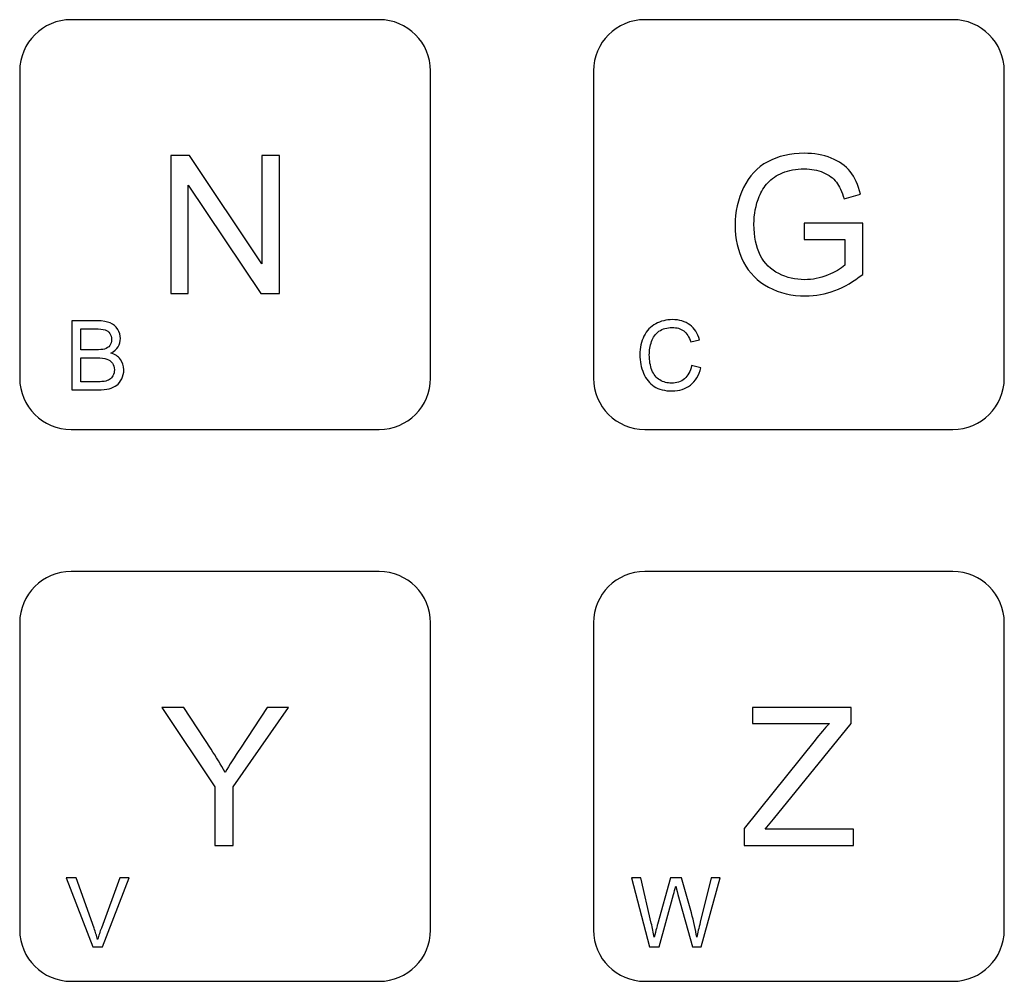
# Model space of a CAD drawing. Header units: millimetres. Extents: x 7143 to 9546, y -1575 to -869.
# Tile 63 of 94: x 7482 to 7518, y -1094 to -1059. Entities that reach past the tile are written whole.
import ezdxf

# ---------------------------------------------------------------- set-up
doc = ezdxf.new("R2010")
doc.units = ezdxf.units.MM
doc.header["$LTSCALE"] = 3

msp = doc.modelspace()

# ---------------------------------------------------------------- linework, layer by layer
at = {"linetype": 'Continuous', "lineweight": 30}
for points, knots in [([(7483.834, -1059.047), (7483.834, -1059.047), (7495.112, -1059.047), (7495.112, -1059.047), (7495.112, -1059.047), (7496.146, -1059.047), (7496.992, -1059.891), (7496.992, -1060.923), (7496.992, -1060.923), (7496.992, -1060.923), (7496.992, -1072.172), (7496.992, -1072.172), (7496.992, -1072.172), (7496.992, -1073.204), (7496.146, -1074.047), (7495.112, -1074.047), (7495.112, -1074.047), (7495.112, -1074.047), (7483.834, -1074.047), (7483.834, -1074.047), (7483.834, -1074.047), (7482.799, -1074.047), (7481.954, -1073.204), (7481.954, -1072.172), (7481.954, -1072.172), (7481.954, -1072.172), (7481.954, -1060.923), (7481.954, -1060.923), (7481.954, -1060.923), (7481.954, -1059.891), (7482.799, -1059.047), (7483.834, -1059.047)], [0, 0, 0, 0, 0.111111, 0.111111, 0.111111, 0.111111, 0.222222, 0.222222, 0.222222, 0.222222, 0.333333, 0.333333, 0.333333, 0.333333, 0.444444, 0.444444, 0.444444, 0.444444, 0.555556, 0.555556, 0.555556, 0.555556, 0.666667, 0.666667, 0.666667, 0.666667, 0.777778, 0.777778, 0.777778, 0.777778, 1, 1, 1, 1]), ([(7504.834, -1059.047), (7504.834, -1059.047), (7516.112, -1059.047), (7516.112, -1059.047), (7516.112, -1059.047), (7517.146, -1059.047), (7517.992, -1059.891), (7517.992, -1060.923), (7517.992, -1060.923), (7517.992, -1060.923), (7517.992, -1072.172), (7517.992, -1072.172), (7517.992, -1072.172), (7517.992, -1073.204), (7517.146, -1074.047), (7516.112, -1074.047), (7516.112, -1074.047), (7516.112, -1074.047), (7504.834, -1074.047), (7504.834, -1074.047), (7504.834, -1074.047), (7503.8, -1074.047), (7502.954, -1073.204), (7502.954, -1072.172), (7502.954, -1072.172), (7502.954, -1072.172), (7502.954, -1060.923), (7502.954, -1060.923), (7502.954, -1060.923), (7502.954, -1059.891), (7503.8, -1059.047), (7504.834, -1059.047)], [0, 0, 0, 0, 0.111111, 0.111111, 0.111111, 0.111111, 0.222222, 0.222222, 0.222222, 0.222222, 0.333333, 0.333333, 0.333333, 0.333333, 0.444444, 0.444444, 0.444444, 0.444444, 0.555556, 0.555556, 0.555556, 0.555556, 0.666667, 0.666667, 0.666667, 0.666667, 0.777778, 0.777778, 0.777778, 0.777778, 1, 1, 1, 1]), ([(7487.483, -1069.073), (7487.483, -1069.073), (7487.483, -1064.022), (7487.483, -1064.022), (7487.483, -1064.022), (7487.483, -1064.022), (7488.17, -1064.022), (7488.17, -1064.022), (7488.17, -1064.022), (7488.17, -1064.022), (7490.82, -1067.987), (7490.82, -1067.987), (7490.82, -1067.987), (7490.82, -1067.987), (7490.82, -1064.022), (7490.82, -1064.022), (7490.82, -1064.022), (7490.82, -1064.022), (7491.462, -1064.022), (7491.462, -1064.022), (7491.462, -1064.022), (7491.462, -1064.022), (7491.462, -1069.073), (7491.462, -1069.073), (7491.462, -1069.073), (7491.462, -1069.073), (7490.776, -1069.073), (7490.776, -1069.073), (7490.776, -1069.073), (7490.776, -1069.073), (7488.125, -1065.108), (7488.125, -1065.108), (7488.125, -1065.108), (7488.125, -1065.108), (7488.125, -1069.073), (7488.125, -1069.073), (7488.125, -1069.073), (7488.125, -1069.073), (7487.483, -1069.073), (7487.483, -1069.073)], [0, 0, 0, 0, 0.090909, 0.090909, 0.090909, 0.090909, 0.181818, 0.181818, 0.181818, 0.181818, 0.272727, 0.272727, 0.272727, 0.272727, 0.363636, 0.363636, 0.363636, 0.363636, 0.454545, 0.454545, 0.454545, 0.454545, 0.545455, 0.545455, 0.545455, 0.545455, 0.636364, 0.636364, 0.636364, 0.636364, 0.727273, 0.727273, 0.727273, 0.727273, 0.818182, 0.818182, 0.818182, 0.818182, 1, 1, 1, 1]), ([(7510.67, -1067.091), (7510.67, -1067.091), (7510.67, -1066.498), (7510.67, -1066.498), (7510.67, -1066.498), (7510.67, -1066.498), (7512.808, -1066.498), (7512.808, -1066.498), (7512.808, -1066.498), (7512.808, -1066.498), (7512.808, -1068.37), (7512.808, -1068.37), (7512.808, -1068.37), (7512.48, -1068.631), (7512.141, -1068.829), (7511.792, -1068.96), (7511.792, -1068.96), (7511.443, -1069.092), (7511.084, -1069.158), (7510.717, -1069.158), (7510.717, -1069.158), (7510.221, -1069.158), (7509.771, -1069.052), (7509.365, -1068.839), (7509.365, -1068.839), (7508.96, -1068.628), (7508.654, -1068.32), (7508.448, -1067.919), (7508.448, -1067.919), (7508.241, -1067.516), (7508.137, -1067.067), (7508.137, -1066.572), (7508.137, -1066.572), (7508.137, -1066.081), (7508.24, -1065.622), (7508.445, -1065.195), (7508.445, -1065.195), (7508.651, -1064.769), (7508.946, -1064.453), (7509.332, -1064.247), (7509.332, -1064.247), (7509.718, -1064.04), (7510.162, -1063.937), (7510.666, -1063.937), (7510.666, -1063.937), (7511.03, -1063.937), (7511.361, -1063.996), (7511.656, -1064.114), (7511.656, -1064.114), (7511.951, -1064.233), (7512.183, -1064.398), (7512.349, -1064.608), (7512.349, -1064.608), (7512.518, -1064.82), (7512.645, -1065.096), (7512.732, -1065.436), (7512.732, -1065.436), (7512.732, -1065.436), (7512.128, -1065.601), (7512.128, -1065.601), (7512.128, -1065.601), (7512.052, -1065.344), (7511.958, -1065.142), (7511.846, -1064.994), (7511.846, -1064.994), (7511.733, -1064.847), (7511.573, -1064.729), (7511.364, -1064.641), (7511.364, -1064.641), (7511.156, -1064.553), (7510.924, -1064.508), (7510.669, -1064.508), (7510.669, -1064.508), (7510.365, -1064.508), (7510.101, -1064.555), (7509.878, -1064.648), (7509.878, -1064.648), (7509.655, -1064.741), (7509.477, -1064.864), (7509.339, -1065.016), (7509.339, -1065.016), (7509.203, -1065.168), (7509.097, -1065.335), (7509.022, -1065.516), (7509.022, -1065.516), (7508.893, -1065.83), (7508.829, -1066.169), (7508.829, -1066.535), (7508.829, -1066.535), (7508.829, -1066.986), (7508.906, -1067.364), (7509.06, -1067.668), (7509.06, -1067.668), (7509.216, -1067.972), (7509.441, -1068.197), (7509.737, -1068.344), (7509.737, -1068.344), (7510.033, -1068.491), (7510.347, -1068.565), (7510.68, -1068.565), (7510.68, -1068.565), (7510.969, -1068.565), (7511.251, -1068.509), (7511.526, -1068.397), (7511.526, -1068.397), (7511.802, -1068.284), (7512.01, -1068.166), (7512.152, -1068.037), (7512.152, -1068.037), (7512.152, -1068.037), (7512.152, -1067.091), (7512.152, -1067.091), (7512.152, -1067.091), (7512.152, -1067.091), (7510.67, -1067.091), (7510.67, -1067.091)], [0, 0, 0, 0, 0.033333, 0.033333, 0.033333, 0.033333, 0.066667, 0.066667, 0.066667, 0.066667, 0.1, 0.1, 0.1, 0.1, 0.133333, 0.133333, 0.133333, 0.133333, 0.166667, 0.166667, 0.166667, 0.166667, 0.2, 0.2, 0.2, 0.2, 0.233333, 0.233333, 0.233333, 0.233333, 0.266667, 0.266667, 0.266667, 0.266667, 0.3, 0.3, 0.3, 0.3, 0.333333, 0.333333, 0.333333, 0.333333, 0.366667, 0.366667, 0.366667, 0.366667, 0.4, 0.4, 0.4, 0.4, 0.433333, 0.433333, 0.433333, 0.433333, 0.466667, 0.466667, 0.466667, 0.466667, 0.5, 0.5, 0.5, 0.5, 0.533333, 0.533333, 0.533333, 0.533333, 0.566667, 0.566667, 0.566667, 0.566667, 0.6, 0.6, 0.6, 0.6, 0.633333, 0.633333, 0.633333, 0.633333, 0.666667, 0.666667, 0.666667, 0.666667, 0.7, 0.7, 0.7, 0.7, 0.733333, 0.733333, 0.733333, 0.733333, 0.766667, 0.766667, 0.766667, 0.766667, 0.8, 0.8, 0.8, 0.8, 0.833333, 0.833333, 0.833333, 0.833333, 0.866667, 0.866667, 0.866667, 0.866667, 0.9, 0.9, 0.9, 0.9, 0.933333, 0.933333, 0.933333, 0.933333, 1, 1, 1, 1]), ([(7483.856, -1072.596), (7483.856, -1072.596), (7483.856, -1070.07), (7483.856, -1070.07), (7483.856, -1070.07), (7483.856, -1070.07), (7484.803, -1070.07), (7484.803, -1070.07), (7484.803, -1070.07), (7484.996, -1070.07), (7485.151, -1070.096), (7485.268, -1070.147), (7485.268, -1070.147), (7485.384, -1070.198), (7485.475, -1070.277), (7485.541, -1070.383), (7485.541, -1070.383), (7485.608, -1070.489), (7485.641, -1070.6), (7485.641, -1070.716), (7485.641, -1070.716), (7485.641, -1070.824), (7485.611, -1070.926), (7485.553, -1071.021), (7485.553, -1071.021), (7485.495, -1071.116), (7485.407, -1071.193), (7485.288, -1071.252), (7485.288, -1071.252), (7485.441, -1071.297), (7485.559, -1071.373), (7485.641, -1071.481), (7485.641, -1071.481), (7485.723, -1071.589), (7485.764, -1071.717), (7485.764, -1071.864), (7485.764, -1071.864), (7485.764, -1071.982), (7485.739, -1072.092), (7485.689, -1072.194), (7485.689, -1072.194), (7485.639, -1072.296), (7485.577, -1072.374), (7485.504, -1072.429), (7485.504, -1072.429), (7485.43, -1072.484), (7485.338, -1072.526), (7485.227, -1072.554), (7485.227, -1072.554), (7485.116, -1072.582), (7484.98, -1072.596), (7484.819, -1072.596), (7484.819, -1072.596), (7484.819, -1072.596), (7483.856, -1072.596), (7483.856, -1072.596)], [0, 0, 0, 0, 0.066667, 0.066667, 0.066667, 0.066667, 0.133333, 0.133333, 0.133333, 0.133333, 0.2, 0.2, 0.2, 0.2, 0.266667, 0.266667, 0.266667, 0.266667, 0.333333, 0.333333, 0.333333, 0.333333, 0.4, 0.4, 0.4, 0.4, 0.466667, 0.466667, 0.466667, 0.466667, 0.533333, 0.533333, 0.533333, 0.533333, 0.6, 0.6, 0.6, 0.6, 0.666667, 0.666667, 0.666667, 0.666667, 0.733333, 0.733333, 0.733333, 0.733333, 0.8, 0.8, 0.8, 0.8, 0.866667, 0.866667, 0.866667, 0.866667, 1, 1, 1, 1]), ([(7506.548, -1071.71), (7506.548, -1071.71), (7506.883, -1071.795), (7506.883, -1071.795), (7506.883, -1071.795), (7506.813, -1072.069), (7506.687, -1072.278), (7506.506, -1072.422), (7506.506, -1072.422), (7506.324, -1072.566), (7506.102, -1072.638), (7505.839, -1072.638), (7505.839, -1072.638), (7505.567, -1072.638), (7505.346, -1072.583), (7505.176, -1072.472), (7505.176, -1072.472), (7505.005, -1072.362), (7504.876, -1072.201), (7504.787, -1071.991), (7504.787, -1071.991), (7504.698, -1071.781), (7504.654, -1071.555), (7504.654, -1071.314), (7504.654, -1071.314), (7504.654, -1071.052), (7504.704, -1070.822), (7504.804, -1070.627), (7504.804, -1070.627), (7504.905, -1070.431), (7505.048, -1070.282), (7505.233, -1070.18), (7505.233, -1070.18), (7505.418, -1070.079), (7505.622, -1070.028), (7505.844, -1070.028), (7505.844, -1070.028), (7506.097, -1070.028), (7506.309, -1070.092), (7506.481, -1070.221), (7506.481, -1070.221), (7506.653, -1070.35), (7506.773, -1070.53), (7506.841, -1070.763), (7506.841, -1070.763), (7506.841, -1070.763), (7506.513, -1070.841), (7506.513, -1070.841), (7506.513, -1070.841), (7506.455, -1070.657), (7506.369, -1070.523), (7506.258, -1070.44), (7506.258, -1070.44), (7506.147, -1070.355), (7506.007, -1070.314), (7505.838, -1070.314), (7505.838, -1070.314), (7505.645, -1070.314), (7505.483, -1070.36), (7505.353, -1070.453), (7505.353, -1070.453), (7505.223, -1070.546), (7505.131, -1070.671), (7505.079, -1070.828), (7505.079, -1070.828), (7505.026, -1070.985), (7504.999, -1071.146), (7504.999, -1071.313), (7504.999, -1071.313), (7504.999, -1071.527), (7505.031, -1071.715), (7505.093, -1071.875), (7505.093, -1071.875), (7505.155, -1072.035), (7505.252, -1072.155), (7505.384, -1072.234), (7505.384, -1072.234), (7505.516, -1072.313), (7505.658, -1072.353), (7505.811, -1072.353), (7505.811, -1072.353), (7505.998, -1072.353), (7506.156, -1072.299), (7506.285, -1072.191), (7506.285, -1072.191), (7506.415, -1072.083), (7506.502, -1071.923), (7506.548, -1071.71)], [0, 0, 0, 0, 0.043478, 0.043478, 0.043478, 0.043478, 0.086957, 0.086957, 0.086957, 0.086957, 0.130435, 0.130435, 0.130435, 0.130435, 0.173913, 0.173913, 0.173913, 0.173913, 0.217391, 0.217391, 0.217391, 0.217391, 0.26087, 0.26087, 0.26087, 0.26087, 0.304348, 0.304348, 0.304348, 0.304348, 0.347826, 0.347826, 0.347826, 0.347826, 0.391304, 0.391304, 0.391304, 0.391304, 0.434783, 0.434783, 0.434783, 0.434783, 0.478261, 0.478261, 0.478261, 0.478261, 0.521739, 0.521739, 0.521739, 0.521739, 0.565217, 0.565217, 0.565217, 0.565217, 0.608696, 0.608696, 0.608696, 0.608696, 0.652174, 0.652174, 0.652174, 0.652174, 0.695652, 0.695652, 0.695652, 0.695652, 0.73913, 0.73913, 0.73913, 0.73913, 0.782609, 0.782609, 0.782609, 0.782609, 0.826087, 0.826087, 0.826087, 0.826087, 0.869565, 0.869565, 0.869565, 0.869565, 0.913043, 0.913043, 0.913043, 0.913043, 1, 1, 1, 1]), ([(7484.191, -1071.132), (7484.191, -1071.132), (7484.737, -1071.132), (7484.737, -1071.132), (7484.737, -1071.132), (7484.885, -1071.132), (7484.991, -1071.122), (7485.056, -1071.103), (7485.056, -1071.103), (7485.141, -1071.077), (7485.205, -1071.035), (7485.248, -1070.976), (7485.248, -1070.976), (7485.291, -1070.918), (7485.313, -1070.844), (7485.313, -1070.755), (7485.313, -1070.755), (7485.313, -1070.671), (7485.293, -1070.597), (7485.252, -1070.534), (7485.252, -1070.534), (7485.212, -1070.47), (7485.154, -1070.425), (7485.08, -1070.402), (7485.08, -1070.402), (7485.005, -1070.378), (7484.877, -1070.367), (7484.696, -1070.367), (7484.696, -1070.367), (7484.696, -1070.367), (7484.191, -1070.367), (7484.191, -1070.367), (7484.191, -1070.367), (7484.191, -1070.367), (7484.191, -1071.132), (7484.191, -1071.132)], [0, 0, 0, 0, 0.1, 0.1, 0.1, 0.1, 0.2, 0.2, 0.2, 0.2, 0.3, 0.3, 0.3, 0.3, 0.4, 0.4, 0.4, 0.4, 0.5, 0.5, 0.5, 0.5, 0.6, 0.6, 0.6, 0.6, 0.7, 0.7, 0.7, 0.7, 0.8, 0.8, 0.8, 0.8, 1, 1, 1, 1]), ([(7484.191, -1072.3), (7484.191, -1072.3), (7484.82, -1072.3), (7484.82, -1072.3), (7484.82, -1072.3), (7484.928, -1072.3), (7485.004, -1072.296), (7485.048, -1072.287), (7485.048, -1072.287), (7485.124, -1072.274), (7485.189, -1072.251), (7485.241, -1072.219), (7485.241, -1072.219), (7485.293, -1072.186), (7485.335, -1072.139), (7485.368, -1072.078), (7485.368, -1072.078), (7485.402, -1072.016), (7485.418, -1071.945), (7485.418, -1071.864), (7485.418, -1071.864), (7485.418, -1071.769), (7485.394, -1071.688), (7485.345, -1071.618), (7485.345, -1071.618), (7485.297, -1071.548), (7485.23, -1071.499), (7485.144, -1071.471), (7485.144, -1071.471), (7485.059, -1071.443), (7484.936, -1071.428), (7484.775, -1071.428), (7484.775, -1071.428), (7484.775, -1071.428), (7484.191, -1071.428), (7484.191, -1071.428), (7484.191, -1071.428), (7484.191, -1071.428), (7484.191, -1072.3), (7484.191, -1072.3)], [0, 0, 0, 0, 0.090909, 0.090909, 0.090909, 0.090909, 0.181818, 0.181818, 0.181818, 0.181818, 0.272727, 0.272727, 0.272727, 0.272727, 0.363636, 0.363636, 0.363636, 0.363636, 0.454545, 0.454545, 0.454545, 0.454545, 0.545455, 0.545455, 0.545455, 0.545455, 0.636364, 0.636364, 0.636364, 0.636364, 0.727273, 0.727273, 0.727273, 0.727273, 0.818182, 0.818182, 0.818182, 0.818182, 1, 1, 1, 1]), ([(7483.834, -1079.247), (7483.834, -1079.247), (7495.112, -1079.247), (7495.112, -1079.247), (7495.112, -1079.247), (7496.146, -1079.247), (7496.992, -1080.091), (7496.992, -1081.123), (7496.992, -1081.123), (7496.992, -1081.123), (7496.992, -1092.372), (7496.992, -1092.372), (7496.992, -1092.372), (7496.992, -1093.404), (7496.146, -1094.247), (7495.112, -1094.247), (7495.112, -1094.247), (7495.112, -1094.247), (7483.834, -1094.247), (7483.834, -1094.247), (7483.834, -1094.247), (7482.799, -1094.247), (7481.954, -1093.404), (7481.954, -1092.372), (7481.954, -1092.372), (7481.954, -1092.372), (7481.954, -1081.123), (7481.954, -1081.123), (7481.954, -1081.123), (7481.954, -1080.091), (7482.799, -1079.247), (7483.834, -1079.247)], [0, 0, 0, 0, 0.111111, 0.111111, 0.111111, 0.111111, 0.222222, 0.222222, 0.222222, 0.222222, 0.333333, 0.333333, 0.333333, 0.333333, 0.444444, 0.444444, 0.444444, 0.444444, 0.555556, 0.555556, 0.555556, 0.555556, 0.666667, 0.666667, 0.666667, 0.666667, 0.777778, 0.777778, 0.777778, 0.777778, 1, 1, 1, 1]), ([(7504.834, -1079.247), (7504.834, -1079.247), (7516.112, -1079.247), (7516.112, -1079.247), (7516.112, -1079.247), (7517.146, -1079.247), (7517.992, -1080.091), (7517.992, -1081.123), (7517.992, -1081.123), (7517.992, -1081.123), (7517.992, -1092.372), (7517.992, -1092.372), (7517.992, -1092.372), (7517.992, -1093.404), (7517.146, -1094.247), (7516.112, -1094.247), (7516.112, -1094.247), (7516.112, -1094.247), (7504.834, -1094.247), (7504.834, -1094.247), (7504.834, -1094.247), (7503.8, -1094.247), (7502.954, -1093.404), (7502.954, -1092.372), (7502.954, -1092.372), (7502.954, -1092.372), (7502.954, -1081.123), (7502.954, -1081.123), (7502.954, -1081.123), (7502.954, -1080.091), (7503.8, -1079.247), (7504.834, -1079.247)], [0, 0, 0, 0, 0.111111, 0.111111, 0.111111, 0.111111, 0.222222, 0.222222, 0.222222, 0.222222, 0.333333, 0.333333, 0.333333, 0.333333, 0.444444, 0.444444, 0.444444, 0.444444, 0.555556, 0.555556, 0.555556, 0.555556, 0.666667, 0.666667, 0.666667, 0.666667, 0.777778, 0.777778, 0.777778, 0.777778, 1, 1, 1, 1]), ([(7489.102, -1089.273), (7489.102, -1089.273), (7489.102, -1087.133), (7489.102, -1087.133), (7489.102, -1087.133), (7489.102, -1087.133), (7487.155, -1084.222), (7487.155, -1084.222), (7487.155, -1084.222), (7487.155, -1084.222), (7487.959, -1084.222), (7487.959, -1084.222), (7487.959, -1084.222), (7487.959, -1084.222), (7488.958, -1085.75), (7488.958, -1085.75), (7488.958, -1085.75), (7489.143, -1086.034), (7489.316, -1086.317), (7489.474, -1086.6), (7489.474, -1086.6), (7489.628, -1086.336), (7489.815, -1086.04), (7490.032, -1085.71), (7490.032, -1085.71), (7490.032, -1085.71), (7491.011, -1084.222), (7491.011, -1084.222), (7491.011, -1084.222), (7491.011, -1084.222), (7491.79, -1084.222), (7491.79, -1084.222), (7491.79, -1084.222), (7491.79, -1084.222), (7489.773, -1087.133), (7489.773, -1087.133), (7489.773, -1087.133), (7489.773, -1087.133), (7489.773, -1089.273), (7489.773, -1089.273), (7489.773, -1089.273), (7489.773, -1089.273), (7489.102, -1089.273), (7489.102, -1089.273)], [0, 0, 0, 0, 0.083333, 0.083333, 0.083333, 0.083333, 0.166667, 0.166667, 0.166667, 0.166667, 0.25, 0.25, 0.25, 0.25, 0.333333, 0.333333, 0.333333, 0.333333, 0.416667, 0.416667, 0.416667, 0.416667, 0.5, 0.5, 0.5, 0.5, 0.583333, 0.583333, 0.583333, 0.583333, 0.666667, 0.666667, 0.666667, 0.666667, 0.75, 0.75, 0.75, 0.75, 0.833333, 0.833333, 0.833333, 0.833333, 1, 1, 1, 1]), ([(7508.476, -1089.273), (7508.476, -1089.273), (7508.476, -1088.656), (7508.476, -1088.656), (7508.476, -1088.656), (7508.476, -1088.656), (7511.063, -1085.417), (7511.063, -1085.417), (7511.063, -1085.417), (7511.249, -1085.189), (7511.423, -1084.988), (7511.589, -1084.814), (7511.589, -1084.814), (7511.589, -1084.814), (7508.772, -1084.814), (7508.772, -1084.814), (7508.772, -1084.814), (7508.772, -1084.814), (7508.772, -1084.222), (7508.772, -1084.222), (7508.772, -1084.222), (7508.772, -1084.222), (7512.385, -1084.222), (7512.385, -1084.222), (7512.385, -1084.222), (7512.385, -1084.222), (7512.385, -1084.814), (7512.385, -1084.814), (7512.385, -1084.814), (7512.385, -1084.814), (7509.547, -1088.318), (7509.547, -1088.318), (7509.547, -1088.318), (7509.547, -1088.318), (7509.244, -1088.681), (7509.244, -1088.681), (7509.244, -1088.681), (7509.244, -1088.681), (7512.469, -1088.681), (7512.469, -1088.681), (7512.469, -1088.681), (7512.469, -1088.681), (7512.469, -1089.273), (7512.469, -1089.273), (7512.469, -1089.273), (7512.469, -1089.273), (7508.476, -1089.273), (7508.476, -1089.273)], [0, 0, 0, 0, 0.076923, 0.076923, 0.076923, 0.076923, 0.153846, 0.153846, 0.153846, 0.153846, 0.230769, 0.230769, 0.230769, 0.230769, 0.307692, 0.307692, 0.307692, 0.307692, 0.384615, 0.384615, 0.384615, 0.384615, 0.461538, 0.461538, 0.461538, 0.461538, 0.538462, 0.538462, 0.538462, 0.538462, 0.615385, 0.615385, 0.615385, 0.615385, 0.692308, 0.692308, 0.692308, 0.692308, 0.769231, 0.769231, 0.769231, 0.769231, 0.846154, 0.846154, 0.846154, 0.846154, 1, 1, 1, 1]), ([(7484.632, -1092.989), (7484.632, -1092.989), (7483.656, -1090.463), (7483.656, -1090.463), (7483.656, -1090.463), (7483.656, -1090.463), (7484.018, -1090.463), (7484.018, -1090.463), (7484.018, -1090.463), (7484.018, -1090.463), (7484.674, -1092.299), (7484.674, -1092.299), (7484.674, -1092.299), (7484.726, -1092.446), (7484.771, -1092.583), (7484.806, -1092.712), (7484.806, -1092.712), (7484.845, -1092.574), (7484.89, -1092.436), (7484.942, -1092.299), (7484.942, -1092.299), (7484.942, -1092.299), (7485.623, -1090.463), (7485.623, -1090.463), (7485.623, -1090.463), (7485.623, -1090.463), (7485.964, -1090.463), (7485.964, -1090.463), (7485.964, -1090.463), (7485.964, -1090.463), (7484.979, -1092.989), (7484.979, -1092.989), (7484.979, -1092.989), (7484.979, -1092.989), (7484.632, -1092.989), (7484.632, -1092.989)], [0, 0, 0, 0, 0.1, 0.1, 0.1, 0.1, 0.2, 0.2, 0.2, 0.2, 0.3, 0.3, 0.3, 0.3, 0.4, 0.4, 0.4, 0.4, 0.5, 0.5, 0.5, 0.5, 0.6, 0.6, 0.6, 0.6, 0.7, 0.7, 0.7, 0.7, 0.8, 0.8, 0.8, 0.8, 1, 1, 1, 1]), ([(7505.009, -1092.989), (7505.009, -1092.989), (7504.344, -1090.463), (7504.344, -1090.463), (7504.344, -1090.463), (7504.344, -1090.463), (7504.691, -1090.463), (7504.691, -1090.463), (7504.691, -1090.463), (7504.691, -1090.463), (7505.07, -1092.12), (7505.07, -1092.12), (7505.07, -1092.12), (7505.111, -1092.293), (7505.147, -1092.465), (7505.178, -1092.636), (7505.178, -1092.636), (7505.245, -1092.367), (7505.284, -1092.211), (7505.295, -1092.17), (7505.295, -1092.17), (7505.295, -1092.17), (7505.772, -1090.463), (7505.772, -1090.463), (7505.772, -1090.463), (7505.772, -1090.463), (7506.175, -1090.463), (7506.175, -1090.463), (7506.175, -1090.463), (7506.175, -1090.463), (7506.537, -1091.742), (7506.537, -1091.742), (7506.537, -1091.742), (7506.626, -1092.06), (7506.692, -1092.358), (7506.734, -1092.636), (7506.734, -1092.636), (7506.768, -1092.476), (7506.81, -1092.294), (7506.863, -1092.087), (7506.863, -1092.087), (7506.863, -1092.087), (7507.257, -1090.463), (7507.257, -1090.463), (7507.257, -1090.463), (7507.257, -1090.463), (7507.593, -1090.463), (7507.593, -1090.463), (7507.593, -1090.463), (7507.593, -1090.463), (7506.902, -1092.989), (7506.902, -1092.989), (7506.902, -1092.989), (7506.902, -1092.989), (7506.576, -1092.989), (7506.576, -1092.989), (7506.576, -1092.989), (7506.576, -1092.989), (7506.047, -1091.065), (7506.047, -1091.065), (7506.047, -1091.065), (7506.002, -1090.904), (7505.975, -1090.805), (7505.965, -1090.768), (7505.965, -1090.768), (7505.936, -1090.884), (7505.91, -1090.982), (7505.888, -1091.064), (7505.888, -1091.064), (7505.888, -1091.064), (7505.358, -1092.989), (7505.358, -1092.989), (7505.358, -1092.989), (7505.358, -1092.989), (7505.009, -1092.989), (7505.009, -1092.989)], [0, 0, 0, 0, 0.05, 0.05, 0.05, 0.05, 0.1, 0.1, 0.1, 0.1, 0.15, 0.15, 0.15, 0.15, 0.2, 0.2, 0.2, 0.2, 0.25, 0.25, 0.25, 0.25, 0.3, 0.3, 0.3, 0.3, 0.35, 0.35, 0.35, 0.35, 0.4, 0.4, 0.4, 0.4, 0.45, 0.45, 0.45, 0.45, 0.5, 0.5, 0.5, 0.5, 0.55, 0.55, 0.55, 0.55, 0.6, 0.6, 0.6, 0.6, 0.65, 0.65, 0.65, 0.65, 0.7, 0.7, 0.7, 0.7, 0.75, 0.75, 0.75, 0.75, 0.8, 0.8, 0.8, 0.8, 0.85, 0.85, 0.85, 0.85, 0.9, 0.9, 0.9, 0.9, 1, 1, 1, 1])]:
    msp.add_open_spline(points, degree=3, knots=knots, dxfattribs=at)

doc.saveas('drawing.dxf')
